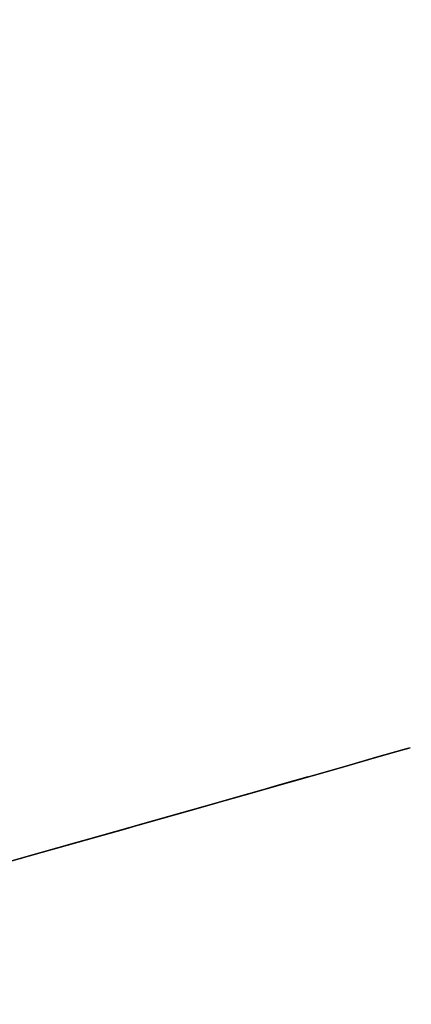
# Model space of a CAD drawing. Header units: millimetres. Extents: x -20 to 891, y -20 to 307.
# Tile 99 of 113: x 876.5767 to 876.6408, y 9.6096 to 9.7707. Entities that reach past the tile are written whole.
import ezdxf

# ---------------------------------------------------------------- set-up
doc = ezdxf.new("R2010")
doc.units = ezdxf.units.MM
doc.header["$LTSCALE"] = 41.718519
for name, color, linetype in [('78', 7, 'CONTINUOUS'), ('79', 7, 'CONTINUOUS'), ('81', 7, 'CONTINUOUS'), ('89', 7, 'CONTINUOUS'), ('91', 7, 'CONTINUOUS'), ('93', 7, 'CONTINUOUS')]:
    doc.layers.add(name, color=color, linetype=linetype)

msp = doc.modelspace()

# ---------------------------------------------------------------- linework, layer by layer
at = {"layer": '78', "linetype": 'Continuous'}
for points in [[(871.24537, 48.78462, 65), (870.06029, 48.75398, 65), (876.93836, 9.6348, 65), (871.24537, 48.78462, 65)], [(878.06279, 10.01022, 65), (871.24537, 48.78462, 65), (876.93836, 9.6348, 65), (878.06279, 10.01022, 65)], [(876.93836, 9.6348, 65), (870.06029, 48.75398, 65), (875.79389, 9.32672, 65), (876.93836, 9.6348, 65)]]:
    msp.add_3dface(points, dxfattribs=at)
at = {"layer": '79', "linetype": 'Continuous'}
for points in [[(876.97091, 9.64464), (876.6042, 10.8919), (877.6746, 11.25267), (876.97091, 9.64464)], [(875.81034, 9.33063), (875.51395, 10.59641), (876.6042, 10.8919), (875.81034, 9.33063)], [(876.97091, 9.64464), (875.81034, 9.33063), (876.6042, 10.8919), (876.97091, 9.64464)]]:
    msp.add_3dface(points, dxfattribs=at)
at = {"layer": '81', "linetype": 'Continuous'}
for points in [[(875.81034, 9.33063), (876.97091, 9.64464), (875.94358, 9.3629, 5.46392), (875.81034, 9.33063)], [(875.94358, 9.3629, 5.46392), (876.97091, 9.64464), (876.07658, 9.39608, 5.59269), (875.94358, 9.3629, 5.46392)], [(876.07658, 9.39608, 5.59269), (876.97091, 9.64464), (876.18983, 9.42509, 5.7274), (876.07658, 9.39608, 5.59269)], [(876.18983, 9.42509, 5.7274), (876.97091, 9.64464), (876.28205, 9.44924, 5.864), (876.18983, 9.42509, 5.7274)], [(876.28205, 9.44924, 5.864), (876.97091, 9.64464), (876.32093, 9.45956, 5.93163), (876.28205, 9.44924, 5.864)], [(876.32093, 9.45956, 5.93163), (876.97091, 9.64464), (876.35812, 9.46951, 6.00238), (876.32093, 9.45956, 5.93163)], [(876.35812, 9.46951, 6.00238), (876.97091, 9.64464), (876.39318, 9.47897, 6.07547), (876.35812, 9.46951, 6.00238)], [(876.39318, 9.47897, 6.07547), (876.97091, 9.64464), (876.42556, 9.48776, 6.14987), (876.39318, 9.47897, 6.07547)], [(876.42556, 9.48776, 6.14987), (876.97091, 9.64464), (876.45472, 9.49572, 6.22385), (876.42556, 9.48776, 6.14987)], [(876.45472, 9.49572, 6.22385), (876.97091, 9.64464), (876.48296, 9.50349, 6.30446), (876.45472, 9.49572, 6.22385)], [(876.48296, 9.50349, 6.30446), (876.97091, 9.64464), (876.5096, 9.51085, 6.39014), (876.48296, 9.50349, 6.30446)], [(876.5096, 9.51085, 6.39014), (876.97091, 9.64464), (876.53238, 9.51717, 6.47496), (876.5096, 9.51085, 6.39014)], [(876.53238, 9.51717, 6.47496), (876.97091, 9.64464), (876.55161, 9.52253, 6.55878), (876.53238, 9.51717, 6.47496)], [(876.55161, 9.52253, 6.55878), (876.97091, 9.64464), (876.56784, 9.52708, 6.64429), (876.55161, 9.52253, 6.55878)], [(876.56784, 9.52708, 6.64429), (876.97091, 9.64464), (876.58105, 9.53078, 6.73098), (876.56784, 9.52708, 6.64429)], [(876.58105, 9.53078, 6.73098), (876.97091, 9.64464), (876.5906, 9.53347, 6.81479), (876.58105, 9.53078, 6.73098)], [(876.5906, 9.53347, 6.81479), (876.97091, 9.64464), (876.59694, 9.53526, 6.89611), (876.5906, 9.53347, 6.81479)], [(876.59694, 9.53526, 6.89611), (876.97091, 9.64464), (876.60026, 9.53619, 6.97793), (876.59694, 9.53526, 6.89611)], [(876.60026, 9.53619, 6.97793), (876.97091, 9.64464), (876.60065, 9.5363, 7.06122), (876.60026, 9.53619, 6.97793)], [(876.60065, 9.5363, 7.06122), (876.97091, 9.64464), (876.60691, 9.53807, 12.18835), (876.60065, 9.5363, 7.06122)], [(876.60691, 9.53807, 12.18835), (876.97091, 9.64464), (876.6197, 9.54169, 12.19555), (876.60691, 9.53807, 12.18835)], [(876.6197, 9.54169, 12.19555), (876.97091, 9.64464), (876.62992, 9.54459, 12.20148), (876.6197, 9.54169, 12.19555)], [(876.62992, 9.54459, 12.20148), (876.97091, 9.64464), (876.63843, 9.547, 12.20694), (876.62992, 9.54459, 12.20148)], [(876.63843, 9.547, 12.20694), (876.97091, 9.64464), (876.64571, 9.54907, 12.2125), (876.63843, 9.547, 12.20694)], [(876.93836, 9.6348, 65), (875.79389, 9.32672, 65), (876.5912, 9.53364, 25.53717), (876.93836, 9.6348, 65)], [(876.64121, 9.54779, 21.25778), (876.93836, 9.6348, 65), (876.5912, 9.53364, 25.53717), (876.64121, 9.54779, 21.25778)]]:
    msp.add_3dface(points, dxfattribs=at)
at = {"layer": '89', "linetype": 'Continuous'}
for points in [[(876.58293, 9.63521, 7.07771), (876.57979, 9.63432, 7.15851), (876.58094, 9.63465, 6.92328), (876.58293, 9.63521, 7.07771)], [(876.58336, 9.63533, 7.00274), (876.58293, 9.63521, 7.07771), (876.58094, 9.63465, 6.92328), (876.58336, 9.63533, 7.00274)], [(876.57979, 9.63432, 7.15851), (876.57422, 9.63275, 7.23569), (876.57537, 9.63308, 6.8391), (876.57979, 9.63432, 7.15851)], [(876.58094, 9.63465, 6.92328), (876.57979, 9.63432, 7.15851), (876.57537, 9.63308, 6.8391), (876.58094, 9.63465, 6.92328)]]:
    msp.add_3dface(points, dxfattribs=at)
at = {"layer": '91', "linetype": 'Continuous'}
for points in [[(876.64002, 9.65144, 12.23028), (876.63818, 9.65091, 12.24702), (876.63781, 9.65081, 12.22457), (876.64002, 9.65144, 12.23028)], [(876.63996, 9.65142, 12.24109), (876.63818, 9.65091, 12.24702), (876.64002, 9.65144, 12.23028), (876.63996, 9.65142, 12.24109)], [(876.64059, 9.6516, 12.23567), (876.63996, 9.65142, 12.24109), (876.64002, 9.65144, 12.23028), (876.64059, 9.6516, 12.23567)], [(876.63384, 9.64968, 12.2187), (876.63065, 9.64876, 12.26092), (876.6282, 9.64806, 12.2128), (876.63384, 9.64968, 12.2187)], [(876.6351, 9.65004, 12.25363), (876.63065, 9.64876, 12.26092), (876.63384, 9.64968, 12.2187), (876.6351, 9.65004, 12.25363)], [(876.63781, 9.65081, 12.22457), (876.6351, 9.65004, 12.25363), (876.63384, 9.64968, 12.2187), (876.63781, 9.65081, 12.22457)], [(876.63818, 9.65091, 12.24702), (876.6351, 9.65004, 12.25363), (876.63781, 9.65081, 12.22457), (876.63818, 9.65091, 12.24702)], [(876.6282, 9.64806, 12.2128), (876.62453, 9.64702, 12.2688), (876.62091, 9.64599, 12.20686), (876.6282, 9.64806, 12.2128)], [(876.63065, 9.64876, 12.26092), (876.62453, 9.64702, 12.2688), (876.6282, 9.64806, 12.2128), (876.63065, 9.64876, 12.26092)], [(876.62453, 9.64702, 12.2688), (876.61625, 9.64466, 12.27714), (876.62091, 9.64599, 12.20686), (876.62453, 9.64702, 12.2688)], [(876.62091, 9.64599, 12.20686), (876.61625, 9.64466, 12.27714), (876.61238, 9.64356, 12.20117), (876.62091, 9.64599, 12.20686)], [(876.61238, 9.64356, 12.20117), (876.60592, 9.64172, 12.2854), (876.60205, 9.64062, 12.19526), (876.61238, 9.64356, 12.20117)], [(876.61625, 9.64466, 12.27714), (876.60592, 9.64172, 12.2854), (876.61238, 9.64356, 12.20117), (876.61625, 9.64466, 12.27714)], [(876.60592, 9.64172, 12.2854), (876.59467, 9.63853, 12.29245), (876.60205, 9.64062, 12.19526), (876.60592, 9.64172, 12.2854)], [(876.60205, 9.64062, 12.19526), (876.59467, 9.63853, 12.29245), (876.58966, 9.63711, 12.18853), (876.60205, 9.64062, 12.19526)], [(876.59467, 9.63853, 12.29245), (876.58386, 9.63547, 12.29742), (876.58966, 9.63711, 12.18853), (876.59467, 9.63853, 12.29245)], [(876.58966, 9.63711, 12.18853), (876.58386, 9.63547, 12.29742), (876.57653, 9.6334, 12.18057), (876.58966, 9.63711, 12.18853)], [(876.58386, 9.63547, 12.29742), (876.57389, 9.63266, 12.30013), (876.57653, 9.6334, 12.18057), (876.58386, 9.63547, 12.29742)]]:
    msp.add_3dface(points, dxfattribs=at)
at = {"layer": '93', "linetype": 'Continuous'}
for points in [[(876.62215, 9.64634, 21.24335), (876.62113, 9.64605, 21.26946), (876.62011, 9.64576, 21.23673), (876.62215, 9.64634, 21.24335)], [(876.62271, 9.6465, 21.26476), (876.62113, 9.64605, 21.26946), (876.62215, 9.64634, 21.24335), (876.62271, 9.6465, 21.26476)], [(876.62334, 9.64668, 21.2492), (876.62271, 9.6465, 21.26476), (876.62215, 9.64634, 21.24335), (876.62334, 9.64668, 21.2492)], [(876.62361, 9.64676, 21.25979), (876.62271, 9.6465, 21.26476), (876.62334, 9.64668, 21.2492), (876.62361, 9.64676, 21.25979)], [(876.62382, 9.64682, 21.2545), (876.62361, 9.64676, 21.25979), (876.62334, 9.64668, 21.2492), (876.62382, 9.64682, 21.2545)], [(876.61721, 9.64493, 21.22948), (876.61592, 9.64457, 21.27788), (876.61342, 9.64386, 21.22173), (876.61721, 9.64493, 21.22948)], [(876.61884, 9.6454, 21.27389), (876.61592, 9.64457, 21.27788), (876.61721, 9.64493, 21.22948), (876.61884, 9.6454, 21.27389)], [(876.62011, 9.64576, 21.23673), (876.61884, 9.6454, 21.27389), (876.61721, 9.64493, 21.22948), (876.62011, 9.64576, 21.23673)], [(876.62113, 9.64605, 21.26946), (876.61884, 9.6454, 21.27389), (876.62011, 9.64576, 21.23673), (876.62113, 9.64605, 21.26946)], [(876.61206, 9.64347, 21.28172), (876.60705, 9.64205, 21.28541), (876.60857, 9.64248, 21.21334), (876.61206, 9.64347, 21.28172)], [(876.61342, 9.64386, 21.22173), (876.61206, 9.64347, 21.28172), (876.60857, 9.64248, 21.21334), (876.61342, 9.64386, 21.22173)], [(876.61592, 9.64457, 21.27788), (876.61206, 9.64347, 21.28172), (876.61342, 9.64386, 21.22173), (876.61592, 9.64457, 21.27788)], [(876.60705, 9.64205, 21.28541), (876.601, 9.64033, 21.28883), (876.60281, 9.64084, 21.20471), (876.60705, 9.64205, 21.28541)], [(876.60857, 9.64248, 21.21334), (876.60705, 9.64205, 21.28541), (876.60281, 9.64084, 21.20471), (876.60857, 9.64248, 21.21334)], [(876.601, 9.64033, 21.28883), (876.59402, 9.63835, 21.29196), (876.596, 9.63891, 21.19572), (876.601, 9.64033, 21.28883)], [(876.60281, 9.64084, 21.20471), (876.601, 9.64033, 21.28883), (876.596, 9.63891, 21.19572), (876.60281, 9.64084, 21.20471)], [(876.59402, 9.63835, 21.29196), (876.58596, 9.63607, 21.29487), (876.5876, 9.63653, 21.18592), (876.59402, 9.63835, 21.29196)], [(876.596, 9.63891, 21.19572), (876.59402, 9.63835, 21.29196), (876.5876, 9.63653, 21.18592), (876.596, 9.63891, 21.19572)], [(876.58596, 9.63607, 21.29487), (876.57679, 9.63347, 21.29746), (876.57729, 9.63362, 21.17531), (876.58596, 9.63607, 21.29487)], [(876.5876, 9.63653, 21.18592), (876.58596, 9.63607, 21.29487), (876.57729, 9.63362, 21.17531), (876.5876, 9.63653, 21.18592)], [(876.57729, 9.63362, 21.17531), (876.56654, 9.63058, 21.29974), (876.56461, 9.63004, 21.164), (876.57729, 9.63362, 21.17531)], [(876.57679, 9.63347, 21.29746), (876.56654, 9.63058, 21.29974), (876.57729, 9.63362, 21.17531), (876.57679, 9.63347, 21.29746)]]:
    msp.add_3dface(points, dxfattribs=at)

doc.saveas('drawing.dxf')
